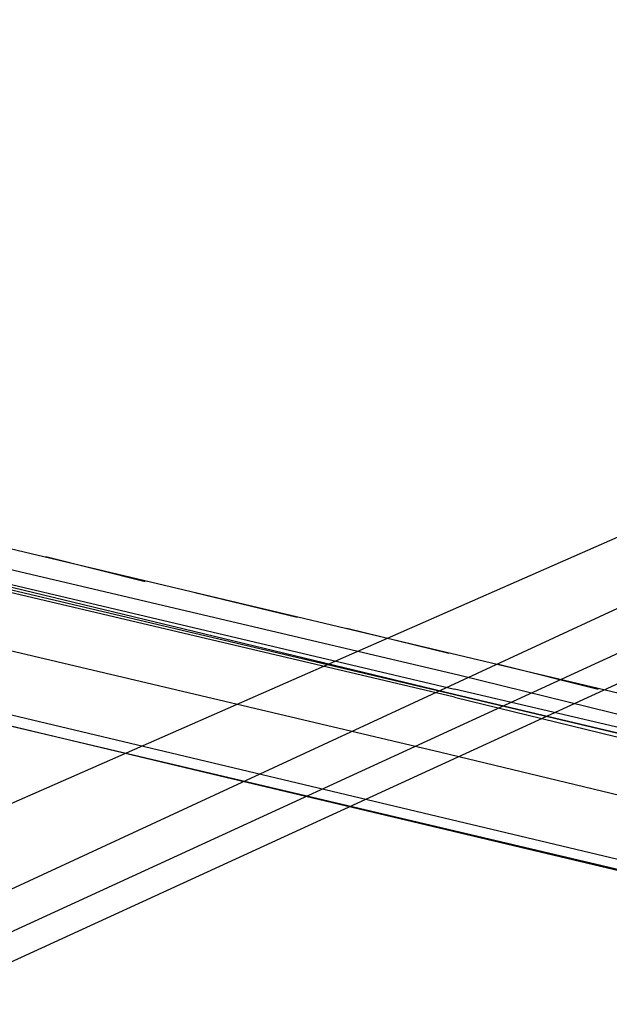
# Model space of a CAD drawing. Header units: feet. Extents: x -79 to 198, y -22 to 181.
# Tile 30 of 256: x 82.29 to 85.13, y 14.33 to 19.09. Entities that reach past the tile are written whole.
import ezdxf

# ---------------------------------------------------------------- set-up
doc = ezdxf.new("R2010")
doc.units = ezdxf.units.FT
doc.layers.add('A-LINEA', color=7, linetype='CONTINUOUS')

msp = doc.modelspace()

# ---------------------------------------------------------------- linework, layer by layer
at = {"layer": 'A-LINEA'}
for p, q in [((67.6863, 8.1531), (121.5282, 33.0731)), ((67.2638, 7.8013), (121.7722, 32.846)), ((64.6373, 7.5663), (121.8893, 32.7279)), ((67.2173, 7.6394), (121.8893, 32.7413)), ((72.7333, 17.9244), (86.3467, 14.7111)), ((86.2133, 15.5911), (77.6267, 17.6311)), ((86.0267, 14.8311), (77.4533, 16.8711)), ((82.4133, 16.4978), (82.8933, 16.3778)), ((83.1333, 16.3244), (83.6267, 16.2044)), ((83.8667, 16.1511), (84.36, 16.0311)), ((84.6, 15.9778), (85.08, 15.8578)), ((84.4133, 15.9244), (86.04, 15.5244))]:
    msp.add_line(p, q, dxfattribs=at)
for points in [[(67.2267, 7.6444), (67.2667, 7.8178), (67.76, 9.9244), (68.1067, 9.9378), (69.9867, 17.8978), (72.5733, 17.2844), (72.7333, 17.9244), (80.72, 16.0444), (83.12, 15.4711), (87.16, 14.5111), (90.12, 27.0044), (94.6533, 25.9244), (94.8133, 26.5778), (97.52, 25.9378), (103.5333, 24.5111), (107.3733, 40.7511), (107.64, 40.6978), (108.9733, 40.3778), (112.68, 39.4978), (119.16, 37.9644), (119.2267, 38.2978), (125.3067, 36.8578)], [(82.08, 16.4444), (82.0933, 16.4311), (82.0933, 16.4711), (84.4133, 15.9244)], [(84.3867, 15.8178), (82.0133, 16.3778), (82.0133, 16.3911), (84.3867, 15.8311), (82.0133, 16.4044), (82.0133, 16.4178), (84.3867, 15.8578)], [(86.0933, 15.1244), (84.32, 15.5511), (82, 16.0978)], [(84.3867, 15.8178), (86.08, 15.4044), (86.08, 15.4178), (86.08, 15.4311), (84.3867, 15.8311), (86.08, 15.4311), (86.0933, 15.4311), (86.0933, 15.4444), (86.0933, 15.4578), (84.3867, 15.8578)]]:
    msp.add_lwpolyline(points, dxfattribs=at)

doc.saveas('drawing.dxf')
